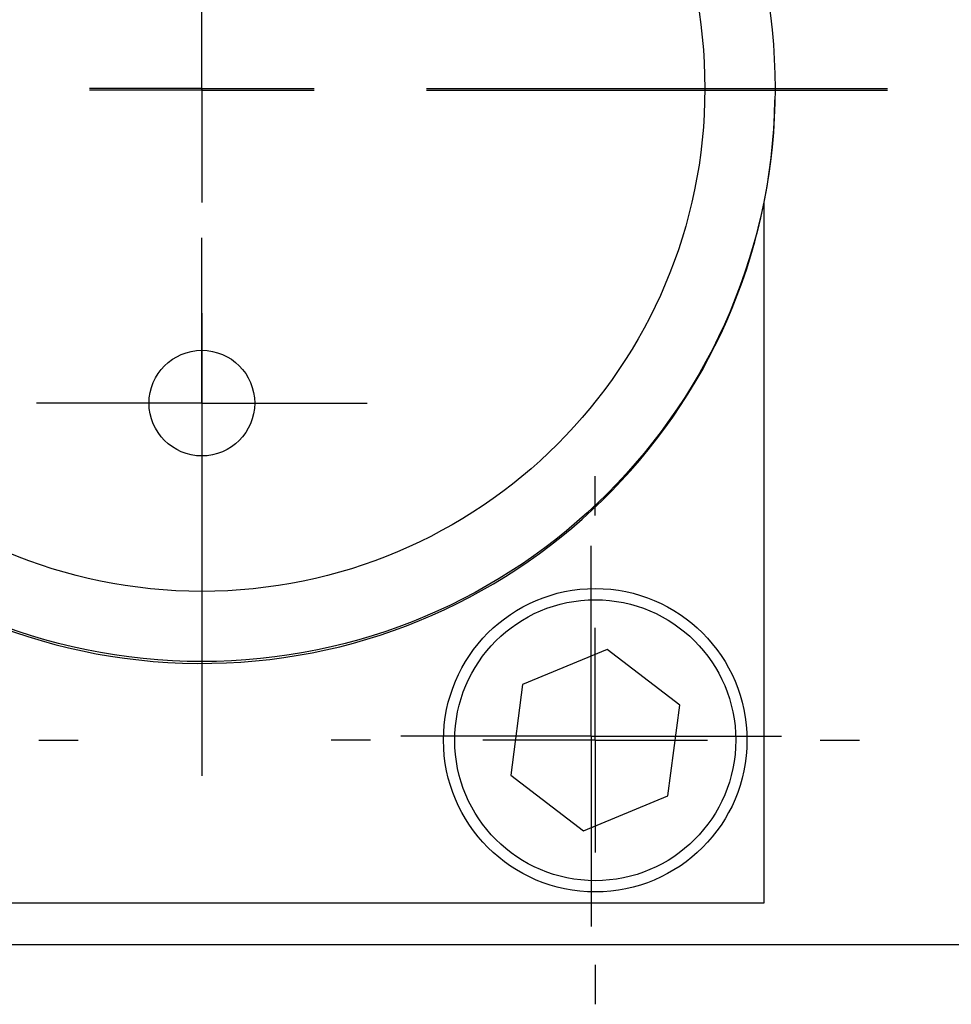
# Model space of a CAD drawing. Extents: x 9.3 to 31.1, y 5.1 to 19.6.
# Tile 66 of 132: x 17.646 to 18.061, y 15.976 to 16.414. Entities that reach past the tile are written whole.
import ezdxf

# ---------------------------------------------------------------- set-up
doc = ezdxf.new("R2010")
doc.units = 0
doc.layers.get('0').update_dxf_attribs({"linetype": 'CONTINUOUS'})

# ---------------------------------------------------------------- blocks, each defined once
blk = doc.blocks.new('SW_CENTERMARKSYMBOL_4')
at = {"color": 0, "linetype": 'CONTINUOUS'}
for p, q in [((0, 0.05), (0, 0.0735)), ((0, 0), (0, 0.05)), ((-0.05, 0), (-0.0735, 0)), ((0, 0), (-0.05, 0)), ((0, 0), (0, -0.05)), ((0, 0), (0.05, 0)), ((0.05, 0), (0.0735, 0)), ((0, -0.05), (0, -0.0735))]:
    blk.add_line(p, q, dxfattribs=at)
blk = doc.blocks.new('SW_CENTERMARKSYMBOL_5')
at = {"color": 0, "linetype": 'CONTINUOUS'}
for p, q in [((0, 0), (0, 0.05)), ((0, 0), (-0.05, 0)), ((0, 0), (0, -0.05)), ((0, 0), (0.05, 0)), ((0.1, 0), (0.305, 0)), ((0, -0.1), (0, -0.305))]:
    blk.add_line(p, q, dxfattribs=at)
blk = doc.blocks.new('SW_CENTERMARKSYMBOL_6')
at = {"color": 0, "linetype": 'CONTINUOUS'}
for p, q in [((0, 0), (0, 0.05)), ((0, 0), (-0.05, 0)), ((0, 0), (0, -0.05)), ((0, 0), (0.05, 0)), ((0.1, 0), (0.305, 0)), ((0, -0.1), (0, -0.305))]:
    blk.add_line(p, q, dxfattribs=at)
blk = doc.blocks.new('SW_CENTERMARKSYMBOL_7')
at = {"color": 0, "linetype": 'CONTINUOUS'}
for p, q in [((0, 0.05), (0, 0.08465)), ((0, 0), (0, 0.05)), ((-0.05, 0), (-0.08465, 0)), ((0, 0), (-0.05, 0)), ((0, 0), (0, -0.05)), ((0, 0), (0.05, 0)), ((0.05, 0), (0.08465, 0)), ((0, -0.05), (0, -0.08465))]:
    blk.add_line(p, q, dxfattribs=at)
blk = doc.blocks.new('SW_CENTERMARKSYMBOL_13')
at = {"color": 0, "linetype": 'CONTINUOUS'}
for p, q in [((0, 0.1), (0, 0.1175)), ((0, 0), (0, 0.05)), ((-0.1, 0), (-0.1175, 0)), ((0, 0), (-0.05, 0)), ((0, 0), (0, -0.05)), ((0, 0), (0.05, 0)), ((0.1, 0), (0.1175, 0)), ((0, -0.1), (0, -0.1175))]:
    blk.add_line(p, q, dxfattribs=at)
blk = doc.blocks.new('SW_CENTERMARKSYMBOL_14')
at = {"color": 0, "linetype": 'CONTINUOUS'}
for p, q in [((0, 0.1), (0, 0.1175)), ((0, 0), (0, 0.05)), ((-0.1, 0), (-0.1175, 0)), ((0, 0), (-0.05, 0)), ((0, 0), (0, -0.05)), ((0, 0), (0.05, 0)), ((0.1, 0), (0.1175, 0)), ((0, -0.1), (0, -0.1175))]:
    blk.add_line(p, q, dxfattribs=at)

msp = doc.modelspace()

# ---------------------------------------------------------------- linework, layer by layer
at = {"color": 7, "linetype": 'CONTINUOUS'}
for p, q in [((17.97715, 16.33213), (17.97715, 16.02061)), ((17.90745, 16.13346), (17.86985, 16.11787)), ((17.93975, 16.1087), (17.90745, 16.13346)), ((17.86985, 16.11787), (17.86455, 16.07752)), ((17.93445, 16.06834), (17.93975, 16.1087)), ((17.86455, 16.07752), (17.89686, 16.05275)), ((17.89686, 16.05275), (17.93445, 16.06834)), ((17.97715, 16.02061), (17.47715, 16.02061)), ((17.45155, 16.00228), (18.31375, 16.00228))]:
    msp.add_line(p, q, dxfattribs=at)
for centre, radius in [((17.72715, 16.38311), 0.255), ((17.72715, 16.38311), 0.22375), ((17.72715, 16.24311), 0.0235), ((17.90215, 16.09311), 0.0675), ((17.90215, 16.09311), 0.0625)]:
    msp.add_circle(centre, radius, dxfattribs=at)
msp.add_arc((17.72714, 16.38231), 0.255, 180, 359.0559, dxfattribs=at)

# ---------------------------------------------------------------- block references
for name, p in [('SW_CENTERMARKSYMBOL_5', (17.72715, 16.38311)), ('SW_CENTERMARKSYMBOL_6', (17.72714, 16.38231)), ('SW_CENTERMARKSYMBOL_4', (17.72715, 16.24311)), ('SW_CENTERMARKSYMBOL_14', (17.55465, 16.09311)), ('SW_CENTERMARKSYMBOL_13', (17.90215, 16.09311)), ('SW_CENTERMARKSYMBOL_7', (17.90037, 16.09491))]:
    msp.add_blockref(name, p, dxfattribs=at)

doc.saveas('drawing.dxf')
